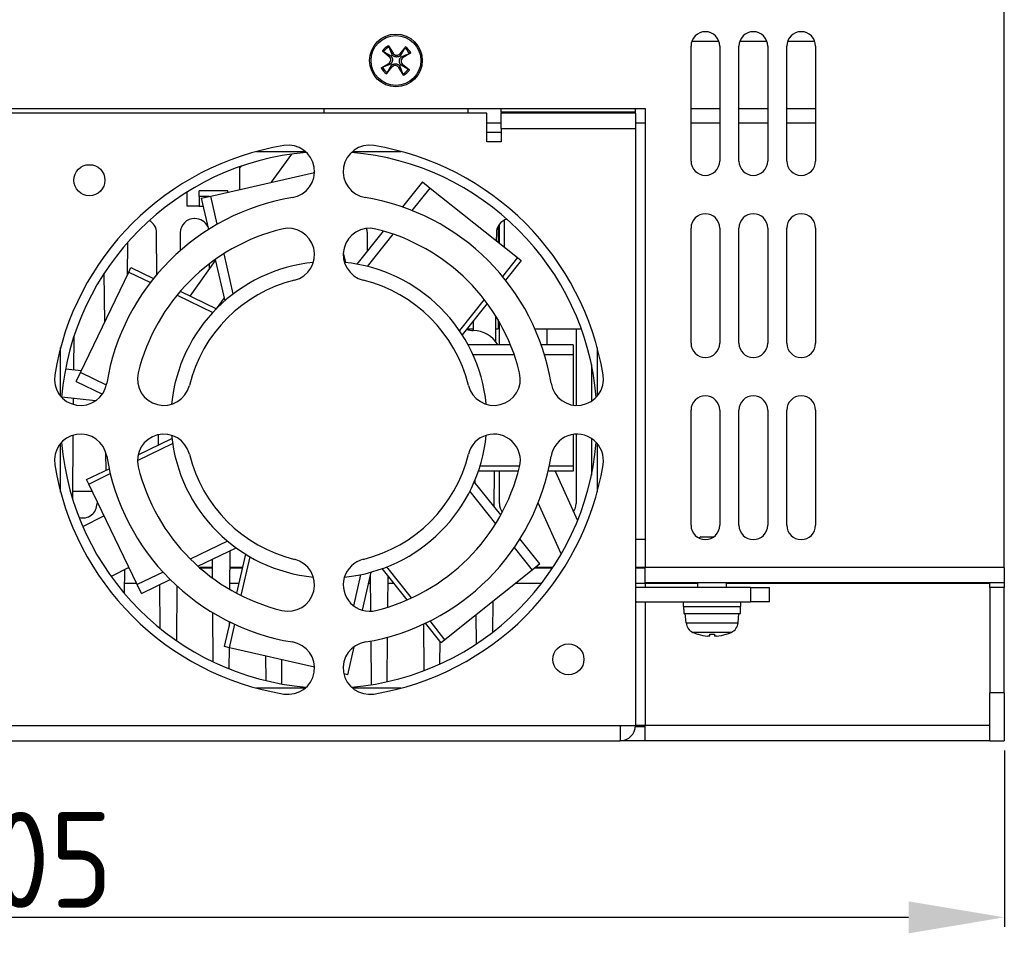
# Model space of a CAD drawing. Extents: x 2664 to 3343, y -1898 to 249.
# Tile 5 of 91: x 3012 to 3115, y -1898 to -1803. Entities that reach past the tile are written whole.
import ezdxf

# ---------------------------------------------------------------- set-up
doc = ezdxf.new("R2010")
doc.units = 0
doc.layers.get('0').update_dxf_attribs({"linetype": 'CONTINUOUS'})
doc.layers.get('DEFPOINTS').update_dxf_attribs({"color": 8, "linetype": 'CONTINUOUS'})
doc.layers.add('可見__ISO_', color=7, linetype='CONTINUOUS')
doc.layers.add('窄部可見__ISO_', color=7, linetype='CONTINUOUS')
doc.styles.add('DIMEMSIONS', font='isocp.shx', dxfattribs={"bigfont": 'chineset.shx'})
doc.dimstyles.new('ISO-25', dxfattribs={"dimtxt": 5, "dimasz": 5, "dimexe": 1, "dimexo": 1, "dimgap": 1, "dimtad": 1, "dimtxsty": 'DIMEMSIONS', "dimcen": 0, "dimclrd": 2, "dimclre": 2, "dimclrt": 2, "dimazin": 3, "dimtfac": 1, "dimtmove": 0, "dimatfit": 3})

# ---------------------------------------------------------------- blocks, each defined once
blk = doc.blocks.new('*D12')
at = {"color": 2}
for p, q in [((2909.83, -1877.17), (2909.83, -1897.41)), ((3114.83, -1878.99), (3114.83, -1897.41)), ((3104.83, -1896.41), (2919.83, -1896.41))]:
    blk.add_line(p, q, dxfattribs=at)
for points in [[(2919.83, -1894.74), (2919.83, -1898.08), (2909.83, -1896.41)], [(3104.83, -1894.74), (3104.83, -1898.08), (3114.83, -1896.41)]]:
    blk.add_solid(points, dxfattribs=at)
at = {"layer": 'DEFPOINTS', "color": 0}
for p in [(2909.83, -1876.17), (3114.83, -1877.99), (2909.83, -1896.41)]:
    blk.add_point(p, dxfattribs=at)
at = {"color": 2, "insert": (3012.33, -1890.41), "char_height": 10, "attachment_point": 5, "style": 'DIMEMSIONS'}
blk.add_mtext('205', dxfattribs=at)

msp = doc.modelspace()

# ---------------------------------------------------------------- linework, layer by layer
at = {"layer": '可見__ISO_'}
for p, q in [((3114.826, -1859.886), (3114.826, -1801.486)), ((3050.548, -1805.449), (3051.021, -1806.233)), ((3052.327, -1805.584), (3051.741, -1806.287)), ((3082.126, -1817.486), (3082.126, -1805.486)), ((3082.212, -1804.986), (3085.04, -1804.986)), ((3085.126, -1805.486), (3085.126, -1817.486)), ((3087.126, -1817.486), (3087.126, -1805.486)), ((3087.212, -1804.986), (3090.04, -1804.986)), ((3090.126, -1805.486), (3090.126, -1817.486)), ((3092.126, -1817.486), (3092.126, -1805.486)), ((3092.212, -1804.986), (3095.04, -1804.986)), ((3095.126, -1805.486), (3095.126, -1817.486)), ((3049.924, -1805.985), (3050.628, -1806.571)), ((3052.863, -1806.208), (3052.079, -1806.681)), ((3049.789, -1807.764), (3050.573, -1807.291)), ((3050.325, -1808.388), (3050.911, -1807.684)), ((3052.104, -1808.523), (3051.631, -1807.739)), ((3052.728, -1807.987), (3052.024, -1807.401)), ((2950.326, -1811.986), (3077.326, -1811.986)), ((3060.826, -1812.486), (2966.826, -1812.486)), ((3043.826, -1812.486), (3043.826, -1811.986)), ((3058.826, -1811.986), (3058.826, -1812.486)), ((3060.826, -1815.486), (3060.826, -1812.486)), ((3062.326, -1812.386), (3062.326, -1811.986)), ((3062.326, -1812.386), (3062.326, -1812.486)), ((3076.326, -1812.486), (3062.326, -1812.486)), ((3062.326, -1814.086), (3062.326, -1812.486)), ((3076.326, -1812.386), (3076.326, -1811.986)), ((3076.326, -1812.486), (3076.326, -1812.386)), ((3076.326, -1812.486), (3076.326, -1814.086)), ((3077.326, -1811.986), (3077.326, -1859.886)), ((3082.126, -1811.986), (3085.126, -1811.986)), ((3087.126, -1811.986), (3090.126, -1811.986)), ((3092.126, -1811.986), (3095.126, -1811.986)), ((3060.826, -1813.486), (3062.326, -1813.486)), ((3076.326, -1813.486), (3077.326, -1813.486)), ((3082.126, -1813.486), (3085.126, -1813.486)), ((3087.126, -1813.486), (3090.126, -1813.486)), ((3092.126, -1813.486), (3095.126, -1813.486)), ((3060.826, -1814.486), (3062.326, -1814.486)), ((3062.326, -1814.086), (3062.326, -1815.486)), ((3076.326, -1814.086), (3076.326, -1876.386)), ((3062.326, -1815.486), (3060.826, -1815.486)), ((3036.776, -1816.486), (3041.856, -1816.486)), ((3038.336, -1819.697), (3040.442, -1816.756)), ((3046.796, -1816.486), (3051.876, -1816.486)), ((3035.027, -1818.186), (3035.196, -1818.016)), ((3032.008, -1821.142), (3042.825, -1818.673)), ((3035.027, -1820.453), (3035.027, -1818.075)), ((3042.826, -1818.58), (3042.747, -1818.69)), ((3054.098, -1819.663), (3052.012, -1822.278)), ((3054.098, -1819.663), (3054.897, -1820.3)), ((3029.527, -1822.186), (3029.527, -1820.717)), ((3030.777, -1821.186), (3030.777, -1820.586)), ((3033.777, -1820.586), (3030.777, -1820.586)), ((3033.777, -1820.738), (3033.777, -1820.586)), ((3053.02, -1822.653), (3054.897, -1820.3)), ((3054.897, -1820.3), (3064.006, -1827.564)), ((3030.777, -1821.186), (3030.777, -1822.186)), ((3031.814, -1821.186), (3030.777, -1821.186)), ((3031.011, -1821.369), (3032.008, -1821.142)), ((3031.011, -1821.369), (3031.755, -1824.631)), ((3032.677, -1824.076), (3032.008, -1821.142)), ((3030.777, -1822.186), (3029.527, -1822.186)), ((3030.777, -1822.186), (3031.197, -1822.186)), ((3030.34, -1823.486), (3030.312, -1823.486)), ((3062.126, -1826.065), (3062.126, -1824.067)), ((3062.634, -1823.648), (3062.634, -1826.47)), ((3026.381, -1829.313), (3026.34, -1824.972)), ((3028.812, -1824.972), (3028.794, -1826.85)), ((3050.009, -1824.789), (3047.252, -1828.247)), ((3048.358, -1826.86), (3048.34, -1824.972)), ((3048.367, -1828.488), (3051.053, -1825.121)), ((3061.812, -1824.972), (3061.804, -1825.808)), ((3061.979, -1824.297), (3061.979, -1825.948)), ((3061.981, -1824.293), (3061.981, -1825.95)), ((3061.981, -1824.293), (3061.981, -1825.95)), ((3061.983, -1824.289), (3061.983, -1825.951)), ((3082.126, -1836.486), (3082.126, -1824.486)), ((3085.126, -1824.486), (3085.126, -1836.486)), ((3087.126, -1836.486), (3087.126, -1824.486)), ((3090.126, -1824.486), (3090.126, -1836.486)), ((3092.126, -1836.486), (3092.126, -1824.486)), ((3095.126, -1824.486), (3095.126, -1836.486)), ((3023.302, -1825.992), (3023.27, -1829.438)), ((3034.338, -1831.352), (3033.38, -1827.153)), ((3045.833, -1827.062), (3046.064, -1828.078)), ((3029.832, -1831.573), (3032.492, -1827.858)), ((3031.875, -1828.719), (3031.871, -1828.204)), ((3032.47, -1827.762), (3033.454, -1832.074)), ((3064.006, -1827.564), (3062.445, -1829.521)), ((3064.405, -1827.882), (3062.773, -1829.928)), ((3064.006, -1827.564), (3064.405, -1827.882)), ((3018.394, -1839.562), (3023.45, -1829.065)), ((3020.928, -1834.301), (3020.88, -1829.18)), ((3023.45, -1829.065), (3023.671, -1828.605)), ((3023.45, -1829.065), (3025.705, -1830.151)), ((3023.671, -1828.605), (3026.028, -1829.74)), ((3028.815, -1831.082), (3032.581, -1832.896)), ((3028.476, -1831.485), (3032.211, -1833.284)), ((3033.384, -1831.766), (3032.576, -1832.894)), ((3060.528, -1831.926), (3057.943, -1835.167)), ((3060.845, -1832.346), (3058.238, -1835.615)), ((3059.436, -1835.167), (3059.426, -1834.125)), ((3061.73, -1833.653), (3061.705, -1836.295)), ((3061.979, -1834.064), (3061.979, -1834.986)), ((3061.981, -1834.068), (3061.981, -1834.986)), ((3061.981, -1834.068), (3061.981, -1834.986)), ((3061.983, -1834.071), (3061.983, -1834.986)), ((3062.126, -1836.649), (3062.126, -1834.317)), ((3058.74, -1834.986), (3059.435, -1834.986)), ((3061.718, -1834.986), (3061.979, -1834.986)), ((3061.979, -1834.986), (3061.981, -1834.986)), ((3061.981, -1834.986), (3061.983, -1834.986)), ((3061.981, -1834.986), (3061.981, -1834.986)), ((3065.82, -1834.986), (3070.665, -1834.986)), ((3067.126, -1836.649), (3067.126, -1834.986)), ((3070.126, -1834.986), (3070.126, -1842.984)), ((3017.71, -1835.792), (3017.677, -1839.255)), ((3016.326, -1842.016), (3016.326, -1836.936)), ((3063.269, -1836.649), (3058.846, -1836.649)), ((3069.826, -1836.649), (3066.481, -1836.649)), ((3069.826, -1836.649), (3069.826, -1837.671)), ((3072.326, -1836.936), (3072.326, -1842.016)), ((3059.353, -1837.671), (3063.66, -1837.671)), ((3066.816, -1837.671), (3069.826, -1837.671)), ((3069.826, -1837.671), (3069.826, -1842.956)), ((3016.835, -1839.169), (3018.502, -1839.339)), ((3017.951, -1840.483), (3018.394, -1839.562)), ((3021.1, -1840.865), (3018.394, -1839.562)), ((3071.726, -1838.72), (3071.726, -1842.543)), ((3017.951, -1840.483), (3020.685, -1841.799)), ((3019.976, -1842.505), (3016.443, -1842.144)), ((3017.649, -1842.267), (3017.643, -1842.873)), ((3082.126, -1855.486), (3082.126, -1843.486)), ((3085.126, -1843.486), (3085.126, -1855.486)), ((3087.126, -1855.486), (3087.126, -1843.486)), ((3090.126, -1843.486), (3090.126, -1855.486)), ((3092.126, -1855.486), (3092.126, -1843.486)), ((3095.126, -1843.486), (3095.126, -1855.486)), ((3017.613, -1846.108), (3017.551, -1852.676)), ((3024.407, -1848.145), (3027.942, -1846.442)), ((3026.549, -1847.113), (3026.539, -1846.042)), ((3069.826, -1846.016), (3069.826, -1849.322)), ((3070.126, -1845.988), (3070.126, -1853.236)), ((3071.726, -1846.429), (3071.726, -1850.251)), ((3016.326, -1852.036), (3016.326, -1846.956)), ((3024.342, -1848.742), (3028.015, -1846.973)), ((3072.326, -1846.956), (3072.326, -1852.036)), ((3021.074, -1849.75), (3021.057, -1847.947)), ((3019.032, -1850.733), (3021.389, -1849.598)), ((3064.117, -1849.832), (3059.936, -1849.832)), ((3064.247, -1849.322), (3060.101, -1849.322)), ((3061.577, -1849.832), (3061.543, -1853.505)), ((3062.126, -1853.236), (3062.126, -1849.832)), ((3069.826, -1849.832), (3067.21, -1849.832)), ((3069.826, -1849.322), (3067.323, -1849.322)), ((3067.944, -1849.832), (3070.282, -1854.987)), ((3069.826, -1849.322), (3069.826, -1849.832)), ((3019.253, -1851.193), (3019.032, -1850.733)), ((3019.253, -1851.193), (3021.508, -1850.107)), ((3059.586, -1851.051), (3059.583, -1850.768)), ((3024.308, -1861.69), (3019.253, -1851.193)), ((3062.264, -1854.409), (3059.506, -1850.951)), ((3019.635, -1851.986), (3017.557, -1851.986)), ((3059.023, -1851.985), (3061.709, -1855.353)), ((3020.126, -1853.005), (3020.126, -1853.236)), ((3068.575, -1858.486), (3066.163, -1853.168)), ((3018.634, -1855.618), (3020.85, -1854.509)), ((3066.352, -1859.536), (3064.267, -1856.921)), ((3077.326, -1856.986), (3076.326, -1856.986)), ((3083.133, -1856.686), (3082.979, -1856.839)), ((3083.133, -1856.686), (3084.526, -1856.686)), ((3033.744, -1857.146), (3029.863, -1859.015)), ((3030.66, -1859.766), (3034.644, -1857.847)), ((3063.677, -1857.82), (3065.553, -1860.173)), ((3032.18, -1861), (3032.161, -1859.043)), ((3033.999, -1858.158), (3033.961, -1862.172)), ((3034.71, -1862.591), (3035.641, -1858.515)), ((3035.178, -1862.832), (3036.101, -1858.79)), ((3023.454, -1859.915), (3021.601, -1860.843)), ((3022.98, -1860.153), (3022.957, -1862.579)), ((3023.488, -1859.986), (3023.313, -1859.986)), ((3032.17, -1859.986), (3030.91, -1859.986)), ((3035.305, -1859.986), (3033.982, -1859.986)), ((3052.486, -1863.292), (3049.879, -1860.023)), ((3052.966, -1863.076), (3050.381, -1859.835)), ((3065.553, -1860.173), (3056.444, -1867.438)), ((3066.352, -1859.536), (3065.553, -1860.173)), ((3067.644, -1859.986), (3065.788, -1859.986)), ((3077.326, -1859.986), (3076.326, -1859.986)), ((3077.326, -1861.486), (3077.326, -1859.886)), ((3114.826, -1859.886), (3114.826, -1861.486)), ((3027.02, -1860.384), (3024.308, -1861.69)), ((3024.752, -1862.611), (3027.766, -1861.159)), ((3047.626, -1860.652), (3046.887, -1863.89)), ((3047.827, -1864.366), (3048.736, -1860.386)), ((3048.713, -1864.466), (3048.677, -1860.645)), ((3050.474, -1860.77), (3050.443, -1864.052)), ((3024.752, -1862.611), (3024.308, -1861.69)), ((3026.73, -1866.266), (3026.686, -1861.679)), ((3028.464, -1861.825), (3028.411, -1867.523)), ((3088.326, -1861.986), (3076.426, -1861.986)), ((3114.826, -1861.486), (3077.326, -1861.486)), ((3077.326, -1861.486), (3077.326, -1861.586)), ((3077.326, -1861.586), (3077.326, -1861.986)), ((3082.826, -1861.986), (3082.826, -1861.486)), ((3085.826, -1861.986), (3085.826, -1861.486)), ((3088.326, -1861.986), (3090.326, -1861.986)), ((3090.326, -1863.486), (3090.326, -1861.986)), ((3113.326, -1861.986), (3113.326, -1861.486)), ((3113.326, -1861.986), (3113.326, -1872.986)), ((3114.826, -1861.986), (3113.326, -1861.986)), ((3114.826, -1861.486), (3114.826, -1861.986)), ((3114.826, -1872.986), (3114.826, -1861.986)), ((3061.449, -1863.446), (3061.419, -1866.663)), ((3076.426, -1863.486), (3088.326, -1863.486)), ((3077.326, -1863.486), (3077.326, -1876.386)), ((3081.326, -1863.986), (3081.326, -1863.486)), ((3081.326, -1863.986), (3087.326, -1863.986)), ((3081.376, -1864.301), (3081.376, -1863.986)), ((3087.276, -1864.686), (3087.276, -1863.986)), ((3087.326, -1863.986), (3087.326, -1863.486)), ((3090.326, -1863.486), (3088.326, -1863.486)), ((3032.263, -1869.754), (3032.214, -1864.624)), ((3059.745, -1867.858), (3059.716, -1864.828)), ((3081.379, -1864.686), (3087.276, -1864.686)), ((3081.612, -1865.674), (3081.526, -1864.686)), ((3087.04, -1865.674), (3087.126, -1864.686)), ((3033.44, -1868.157), (3034.022, -1865.606)), ((3033.929, -1865.561), (3033.925, -1866.033)), ((3033.937, -1868.27), (3034.494, -1865.83)), ((3054.271, -1870.66), (3054.225, -1865.799)), ((3056.045, -1867.756), (3054.414, -1865.71)), ((3056.444, -1867.438), (3054.883, -1865.481)), ((3050.414, -1867.184), (3050.37, -1871.826)), ((3082.873, -1866.865), (3082.877, -1866.865)), ((3084.093, -1866.865), (3084.559, -1866.865)), ((3085.775, -1866.865), (3085.779, -1866.865)), ((3033.937, -1868.27), (3033.44, -1868.157)), ((3033.904, -1868.263), (3033.883, -1870.465)), ((3042.825, -1870.299), (3033.937, -1868.27)), ((3046.292, -1871.09), (3046.96, -1868.164)), ((3048.785, -1872.128), (3048.742, -1867.567)), ((3055.91, -1867.586), (3055.887, -1869.987)), ((3056.444, -1867.438), (3056.045, -1867.756)), ((3037.781, -1871.71), (3037.757, -1869.142)), ((3039.392, -1869.515), (3039.368, -1872.043)), ((3046.292, -1871.09), (3045.895, -1871)), ((3041.856, -1872.486), (3036.776, -1872.486)), ((3051.876, -1872.486), (3046.796, -1872.486)), ((3113.326, -1877.986), (3113.326, -1872.986)), ((3114.826, -1872.986), (3114.826, -1877.986)), ((3074.726, -1876.386), (3076.326, -1876.386)), ((3074.726, -1876.386), (3074.726, -1877.986)), ((3076.323, -1876.486), (3077.326, -1876.486)), ((3077.326, -1877.986), (3077.326, -1876.386)), ((2952.926, -1877.986), (3074.726, -1877.986)), ((3077.326, -1877.986), (3074.726, -1877.986)), ((3113.326, -1877.986), (3077.326, -1877.986)), ((3113.326, -1877.986), (3114.826, -1877.986))]:
    msp.add_line(p, q, dxfattribs=at)
at = {"layer": '可見__ISO_', "flags": 128}
for points in [[(3050.548, -1805.449), (3050.552, -1805.455), (3050.555, -1805.461), (3050.559, -1805.467), (3050.563, -1805.474), (3050.566, -1805.48), (3050.57, -1805.486), (3050.573, -1805.492), (3050.577, -1805.498), (3050.58, -1805.504), (3050.583, -1805.509), (3050.586, -1805.515), (3050.589, -1805.521), (3050.592, -1805.526), (3050.595, -1805.532), (3050.597, -1805.537), (3050.6, -1805.542), (3050.602, -1805.546), (3050.604, -1805.551), (3050.606, -1805.555), (3050.608, -1805.559), (3050.61, -1805.563), (3050.612, -1805.567), (3050.613, -1805.57), (3050.614, -1805.574)], [(3050.898, -1806.307), (3050.889, -1806.285), (3050.88, -1806.263), (3050.871, -1806.24), (3050.862, -1806.216), (3050.853, -1806.192), (3050.843, -1806.167), (3050.833, -1806.142), (3050.823, -1806.115), (3050.813, -1806.088), (3050.802, -1806.061), (3050.791, -1806.032), (3050.78, -1806.003), (3050.768, -1805.973), (3050.756, -1805.942), (3050.744, -1805.91), (3050.731, -1805.877), (3050.718, -1805.843), (3050.705, -1805.808), (3050.691, -1805.772), (3050.677, -1805.735), (3050.662, -1805.697), (3050.647, -1805.657), (3050.631, -1805.616), (3050.614, -1805.574)], [(3052.243, -1805.697), (3052.22, -1805.737), (3052.198, -1805.775), (3052.177, -1805.812), (3052.157, -1805.848), (3052.137, -1805.882), (3052.118, -1805.916), (3052.099, -1805.948), (3052.081, -1805.98), (3052.064, -1806.01), (3052.047, -1806.04), (3052.03, -1806.069), (3052.014, -1806.097), (3051.999, -1806.124), (3051.984, -1806.15), (3051.969, -1806.176), (3051.955, -1806.201), (3051.941, -1806.226), (3051.927, -1806.249), (3051.914, -1806.272), (3051.901, -1806.295), (3051.888, -1806.317), (3051.876, -1806.338), (3051.864, -1806.359), (3051.852, -1806.38)], [(3052.243, -1805.697), (3052.245, -1805.694), (3052.247, -1805.691), (3052.249, -1805.687), (3052.251, -1805.684), (3052.254, -1805.68), (3052.256, -1805.676), (3052.259, -1805.672), (3052.262, -1805.668), (3052.265, -1805.663), (3052.268, -1805.659), (3052.272, -1805.654), (3052.276, -1805.649), (3052.28, -1805.644), (3052.284, -1805.639), (3052.287, -1805.633), (3052.291, -1805.628), (3052.296, -1805.623), (3052.3, -1805.618), (3052.304, -1805.612), (3052.309, -1805.606), (3052.314, -1805.6), (3052.318, -1805.595), (3052.323, -1805.589), (3052.327, -1805.584)], [(3050.037, -1806.069), (3050.034, -1806.067), (3050.031, -1806.065), (3050.028, -1806.063), (3050.024, -1806.061), (3050.02, -1806.058), (3050.016, -1806.056), (3050.012, -1806.053), (3050.008, -1806.05), (3050.004, -1806.047), (3049.999, -1806.043), (3049.994, -1806.04), (3049.989, -1806.036), (3049.984, -1806.032), (3049.979, -1806.028), (3049.974, -1806.024), (3049.969, -1806.02), (3049.963, -1806.016), (3049.958, -1806.012), (3049.952, -1806.007), (3049.946, -1806.003), (3049.941, -1805.998), (3049.935, -1805.994), (3049.929, -1805.989), (3049.924, -1805.985)], [(3050.037, -1806.069), (3050.077, -1806.092), (3050.115, -1806.113), (3050.152, -1806.135), (3050.188, -1806.155), (3050.222, -1806.175), (3050.256, -1806.194), (3050.288, -1806.213), (3050.32, -1806.231), (3050.35, -1806.248), (3050.38, -1806.265), (3050.409, -1806.281), (3050.437, -1806.298), (3050.464, -1806.313), (3050.491, -1806.328), (3050.516, -1806.343), (3050.541, -1806.357), (3050.566, -1806.371), (3050.59, -1806.385), (3050.613, -1806.398), (3050.635, -1806.411), (3050.657, -1806.424), (3050.679, -1806.436), (3050.7, -1806.448), (3050.72, -1806.46)], [(3050.72, -1806.46), (3050.725, -1806.463), (3050.73, -1806.466), (3050.735, -1806.469), (3050.74, -1806.472), (3050.745, -1806.475), (3050.75, -1806.478), (3050.755, -1806.482), (3050.76, -1806.485), (3050.765, -1806.488), (3050.77, -1806.492), (3050.775, -1806.495), (3050.779, -1806.498), (3050.784, -1806.502), (3050.788, -1806.505), (3050.793, -1806.509), (3050.797, -1806.512), (3050.802, -1806.516), (3050.806, -1806.52), (3050.811, -1806.523), (3050.815, -1806.527), (3050.819, -1806.531), (3050.823, -1806.534), (3050.828, -1806.538), (3050.832, -1806.542)], [(3050.832, -1806.542), (3050.854, -1806.571), (3050.875, -1806.601), (3050.894, -1806.632), (3050.911, -1806.665), (3050.926, -1806.699), (3050.939, -1806.734), (3050.95, -1806.769), (3050.959, -1806.806), (3050.965, -1806.843), (3050.969, -1806.881), (3050.97, -1806.919), (3050.968, -1806.959), (3050.964, -1806.998), (3050.957, -1807.036), (3050.947, -1807.072), (3050.936, -1807.108), (3050.922, -1807.143), (3050.906, -1807.177), (3050.887, -1807.209), (3050.867, -1807.24), (3050.845, -1807.27), (3050.822, -1807.298), (3050.797, -1807.325), (3050.77, -1807.35)], [(3050.962, -1806.43), (3050.959, -1806.425), (3050.956, -1806.421), (3050.953, -1806.416), (3050.95, -1806.411), (3050.947, -1806.406), (3050.944, -1806.402), (3050.941, -1806.397), (3050.938, -1806.392), (3050.935, -1806.387), (3050.932, -1806.382), (3050.93, -1806.377), (3050.927, -1806.372), (3050.924, -1806.366), (3050.922, -1806.361), (3050.919, -1806.356), (3050.916, -1806.351), (3050.914, -1806.346), (3050.911, -1806.34), (3050.909, -1806.335), (3050.907, -1806.329), (3050.904, -1806.324), (3050.902, -1806.318), (3050.9, -1806.313), (3050.898, -1806.307)], [(3051.77, -1806.492), (3051.741, -1806.514), (3051.711, -1806.535), (3051.68, -1806.554), (3051.647, -1806.571), (3051.613, -1806.586), (3051.578, -1806.599), (3051.543, -1806.61), (3051.506, -1806.618), (3051.469, -1806.625), (3051.431, -1806.628), (3051.392, -1806.63), (3051.353, -1806.628), (3051.314, -1806.624), (3051.276, -1806.617), (3051.239, -1806.607), (3051.204, -1806.595), (3051.169, -1806.581), (3051.135, -1806.565), (3051.103, -1806.547), (3051.072, -1806.527), (3051.042, -1806.505), (3051.013, -1806.482), (3050.987, -1806.457), (3050.962, -1806.43)], [(3051.82, -1807.43), (3051.798, -1807.401), (3051.777, -1807.371), (3051.758, -1807.339), (3051.741, -1807.307), (3051.726, -1807.273), (3051.713, -1807.238), (3051.702, -1807.202), (3051.693, -1807.166), (3051.687, -1807.129), (3051.683, -1807.091), (3051.682, -1807.052), (3051.684, -1807.013), (3051.688, -1806.974), (3051.695, -1806.936), (3051.705, -1806.899), (3051.716, -1806.863), (3051.73, -1806.829), (3051.746, -1806.795), (3051.765, -1806.763), (3051.785, -1806.731), (3051.807, -1806.702), (3051.83, -1806.673), (3051.855, -1806.647), (3051.882, -1806.622)], [(3051.852, -1806.38), (3051.849, -1806.385), (3051.846, -1806.39), (3051.843, -1806.395), (3051.84, -1806.4), (3051.837, -1806.405), (3051.833, -1806.41), (3051.83, -1806.415), (3051.827, -1806.42), (3051.824, -1806.425), (3051.82, -1806.43), (3051.817, -1806.434), (3051.813, -1806.439), (3051.81, -1806.444), (3051.806, -1806.448), (3051.803, -1806.453), (3051.799, -1806.457), (3051.796, -1806.462), (3051.792, -1806.466), (3051.789, -1806.47), (3051.785, -1806.475), (3051.781, -1806.479), (3051.777, -1806.483), (3051.774, -1806.487), (3051.77, -1806.492)], [(3051.882, -1806.622), (3051.886, -1806.619), (3051.891, -1806.615), (3051.896, -1806.612), (3051.901, -1806.609), (3051.905, -1806.606), (3051.91, -1806.603), (3051.915, -1806.601), (3051.92, -1806.598), (3051.925, -1806.595), (3051.93, -1806.592), (3051.935, -1806.589), (3051.94, -1806.587), (3051.945, -1806.584), (3051.951, -1806.581), (3051.956, -1806.579), (3051.961, -1806.576), (3051.966, -1806.574), (3051.972, -1806.571), (3051.977, -1806.569), (3051.982, -1806.566), (3051.988, -1806.564), (3051.993, -1806.562), (3051.999, -1806.559), (3052.005, -1806.557)], [(3052.005, -1806.557), (3052.027, -1806.549), (3052.049, -1806.54), (3052.072, -1806.531), (3052.096, -1806.522), (3052.12, -1806.513), (3052.145, -1806.503), (3052.17, -1806.493), (3052.197, -1806.483), (3052.223, -1806.473), (3052.251, -1806.462), (3052.28, -1806.451), (3052.309, -1806.44), (3052.339, -1806.428), (3052.37, -1806.416), (3052.402, -1806.404), (3052.435, -1806.391), (3052.469, -1806.378), (3052.503, -1806.365), (3052.539, -1806.351), (3052.577, -1806.336), (3052.615, -1806.322), (3052.655, -1806.306), (3052.696, -1806.291), (3052.738, -1806.274)], [(3052.863, -1806.208), (3052.857, -1806.211), (3052.851, -1806.215), (3052.845, -1806.219), (3052.838, -1806.223), (3052.832, -1806.226), (3052.826, -1806.23), (3052.82, -1806.233), (3052.814, -1806.237), (3052.808, -1806.24), (3052.802, -1806.243), (3052.797, -1806.246), (3052.791, -1806.249), (3052.786, -1806.252), (3052.78, -1806.255), (3052.775, -1806.257), (3052.77, -1806.26), (3052.766, -1806.262), (3052.761, -1806.264), (3052.757, -1806.266), (3052.753, -1806.268), (3052.749, -1806.27), (3052.745, -1806.271), (3052.742, -1806.273), (3052.738, -1806.274)], [(3049.789, -1807.764), (3049.795, -1807.76), (3049.801, -1807.756), (3049.807, -1807.753), (3049.814, -1807.749), (3049.82, -1807.745), (3049.826, -1807.742), (3049.832, -1807.738), (3049.838, -1807.735), (3049.844, -1807.732), (3049.85, -1807.729), (3049.855, -1807.726), (3049.861, -1807.723), (3049.866, -1807.72), (3049.872, -1807.717), (3049.877, -1807.714), (3049.882, -1807.712), (3049.886, -1807.71), (3049.891, -1807.708), (3049.895, -1807.706), (3049.899, -1807.704), (3049.903, -1807.702), (3049.907, -1807.7), (3049.91, -1807.699), (3049.914, -1807.697)], [(3050.647, -1807.414), (3050.626, -1807.423), (3050.603, -1807.432), (3050.58, -1807.44), (3050.556, -1807.45), (3050.532, -1807.459), (3050.507, -1807.469), (3050.482, -1807.478), (3050.456, -1807.489), (3050.429, -1807.499), (3050.401, -1807.51), (3050.372, -1807.521), (3050.343, -1807.532), (3050.313, -1807.544), (3050.282, -1807.555), (3050.25, -1807.568), (3050.217, -1807.58), (3050.184, -1807.594), (3050.149, -1807.607), (3050.113, -1807.621), (3050.075, -1807.635), (3050.037, -1807.65), (3049.997, -1807.665), (3049.956, -1807.681), (3049.914, -1807.697)], [(3050.409, -1808.274), (3050.432, -1808.235), (3050.454, -1808.197), (3050.475, -1808.16), (3050.495, -1808.124), (3050.515, -1808.089), (3050.534, -1808.056), (3050.553, -1808.023), (3050.571, -1807.992), (3050.588, -1807.961), (3050.605, -1807.932), (3050.622, -1807.903), (3050.638, -1807.875), (3050.653, -1807.848), (3050.668, -1807.821), (3050.683, -1807.795), (3050.698, -1807.77), (3050.711, -1807.746), (3050.725, -1807.722), (3050.738, -1807.699), (3050.751, -1807.677), (3050.764, -1807.655), (3050.776, -1807.633), (3050.788, -1807.612), (3050.8, -1807.592)], [(3050.77, -1807.35), (3050.766, -1807.353), (3050.761, -1807.356), (3050.756, -1807.359), (3050.752, -1807.362), (3050.747, -1807.365), (3050.742, -1807.368), (3050.737, -1807.371), (3050.732, -1807.374), (3050.727, -1807.377), (3050.722, -1807.38), (3050.717, -1807.382), (3050.712, -1807.385), (3050.707, -1807.388), (3050.702, -1807.39), (3050.696, -1807.393), (3050.691, -1807.395), (3050.686, -1807.398), (3050.68, -1807.4), (3050.675, -1807.403), (3050.67, -1807.405), (3050.664, -1807.408), (3050.659, -1807.41), (3050.653, -1807.412), (3050.647, -1807.414)], [(3050.8, -1807.592), (3050.803, -1807.587), (3050.806, -1807.582), (3050.809, -1807.576), (3050.812, -1807.571), (3050.815, -1807.566), (3050.819, -1807.561), (3050.822, -1807.557), (3050.825, -1807.552), (3050.828, -1807.547), (3050.832, -1807.542), (3050.835, -1807.537), (3050.839, -1807.533), (3050.842, -1807.528), (3050.846, -1807.523), (3050.849, -1807.519), (3050.853, -1807.514), (3050.856, -1807.51), (3050.86, -1807.506), (3050.863, -1807.501), (3050.867, -1807.497), (3050.871, -1807.493), (3050.875, -1807.488), (3050.878, -1807.484), (3050.882, -1807.48)], [(3050.882, -1807.48), (3050.911, -1807.458), (3050.941, -1807.437), (3050.972, -1807.418), (3051.005, -1807.401), (3051.039, -1807.386), (3051.074, -1807.373), (3051.11, -1807.362), (3051.146, -1807.353), (3051.183, -1807.347), (3051.221, -1807.343), (3051.26, -1807.342), (3051.299, -1807.344), (3051.338, -1807.348), (3051.376, -1807.355), (3051.413, -1807.364), (3051.449, -1807.376), (3051.483, -1807.39), (3051.517, -1807.406), (3051.549, -1807.424), (3051.58, -1807.444), (3051.61, -1807.466), (3051.639, -1807.49), (3051.665, -1807.515), (3051.69, -1807.541)], [(3051.69, -1807.541), (3051.693, -1807.546), (3051.696, -1807.551), (3051.699, -1807.556), (3051.702, -1807.56), (3051.705, -1807.565), (3051.708, -1807.57), (3051.711, -1807.575), (3051.714, -1807.58), (3051.717, -1807.585), (3051.72, -1807.59), (3051.722, -1807.595), (3051.725, -1807.6), (3051.728, -1807.605), (3051.731, -1807.61), (3051.733, -1807.616), (3051.736, -1807.621), (3051.738, -1807.626), (3051.741, -1807.631), (3051.743, -1807.637), (3051.745, -1807.642), (3051.748, -1807.648), (3051.75, -1807.653), (3051.752, -1807.659), (3051.755, -1807.664)], [(3051.755, -1807.664), (3051.763, -1807.686), (3051.772, -1807.709), (3051.781, -1807.732), (3051.79, -1807.755), (3051.799, -1807.78), (3051.809, -1807.805), (3051.819, -1807.83), (3051.829, -1807.856), (3051.839, -1807.883), (3051.85, -1807.911), (3051.861, -1807.939), (3051.872, -1807.969), (3051.884, -1807.999), (3051.896, -1808.03), (3051.908, -1808.062), (3051.921, -1808.094), (3051.934, -1808.128), (3051.947, -1808.163), (3051.961, -1808.199), (3051.975, -1808.236), (3051.99, -1808.275), (3052.005, -1808.315), (3052.021, -1808.356), (3052.038, -1808.398)], [(3051.932, -1807.512), (3051.927, -1807.509), (3051.922, -1807.506), (3051.917, -1807.503), (3051.912, -1807.5), (3051.907, -1807.496), (3051.902, -1807.493), (3051.897, -1807.49), (3051.892, -1807.487), (3051.887, -1807.483), (3051.882, -1807.48), (3051.878, -1807.477), (3051.873, -1807.473), (3051.868, -1807.47), (3051.864, -1807.466), (3051.859, -1807.463), (3051.855, -1807.459), (3051.85, -1807.456), (3051.846, -1807.452), (3051.841, -1807.448), (3051.837, -1807.445), (3051.833, -1807.441), (3051.829, -1807.437), (3051.824, -1807.434), (3051.82, -1807.43)], [(3052.615, -1807.903), (3052.575, -1807.88), (3052.537, -1807.858), (3052.5, -1807.837), (3052.464, -1807.817), (3052.43, -1807.797), (3052.396, -1807.778), (3052.364, -1807.759), (3052.332, -1807.741), (3052.302, -1807.724), (3052.272, -1807.707), (3052.243, -1807.69), (3052.215, -1807.674), (3052.188, -1807.659), (3052.161, -1807.643), (3052.136, -1807.629), (3052.111, -1807.614), (3052.086, -1807.6), (3052.062, -1807.587), (3052.039, -1807.573), (3052.017, -1807.561), (3051.995, -1807.548), (3051.973, -1807.536), (3051.952, -1807.524), (3051.932, -1807.512)], [(3050.409, -1808.274), (3050.408, -1808.277), (3050.406, -1808.281), (3050.403, -1808.284), (3050.401, -1808.288), (3050.398, -1808.292), (3050.396, -1808.296), (3050.393, -1808.3), (3050.39, -1808.304), (3050.387, -1808.308), (3050.384, -1808.313), (3050.38, -1808.318), (3050.376, -1808.323), (3050.372, -1808.328), (3050.369, -1808.333), (3050.365, -1808.338), (3050.361, -1808.343), (3050.357, -1808.349), (3050.352, -1808.354), (3050.348, -1808.36), (3050.343, -1808.365), (3050.338, -1808.371), (3050.334, -1808.377), (3050.329, -1808.382), (3050.325, -1808.388)], [(3052.104, -1808.523), (3052.1, -1808.517), (3052.097, -1808.511), (3052.093, -1808.504), (3052.089, -1808.498), (3052.086, -1808.492), (3052.082, -1808.485), (3052.079, -1808.479), (3052.075, -1808.473), (3052.072, -1808.468), (3052.069, -1808.462), (3052.066, -1808.457), (3052.063, -1808.451), (3052.06, -1808.445), (3052.057, -1808.44), (3052.055, -1808.435), (3052.052, -1808.43), (3052.05, -1808.425), (3052.048, -1808.421), (3052.046, -1808.417), (3052.044, -1808.413), (3052.042, -1808.409), (3052.04, -1808.405), (3052.039, -1808.401), (3052.038, -1808.398)], [(3052.615, -1807.903), (3052.618, -1807.904), (3052.621, -1807.906), (3052.624, -1807.908), (3052.628, -1807.911), (3052.632, -1807.913), (3052.636, -1807.916), (3052.64, -1807.919), (3052.644, -1807.922), (3052.648, -1807.925), (3052.653, -1807.928), (3052.658, -1807.932), (3052.663, -1807.936), (3052.668, -1807.939), (3052.673, -1807.943), (3052.678, -1807.947), (3052.683, -1807.951), (3052.689, -1807.955), (3052.694, -1807.96), (3052.7, -1807.964), (3052.706, -1807.969), (3052.711, -1807.973), (3052.717, -1807.978), (3052.723, -1807.983), (3052.728, -1807.987)], [(3084.068, -1867.058), (3084.067, -1867.059), (3084.066, -1867.06), (3084.063, -1867.061), (3084.06, -1867.062), (3084.056, -1867.063), (3084.051, -1867.064), (3084.046, -1867.064), (3084.04, -1867.065), (3084.033, -1867.065), (3084.026, -1867.065), (3084.018, -1867.066), (3084.009, -1867.066), (3084, -1867.066), (3083.99, -1867.065), (3083.98, -1867.065), (3083.969, -1867.065), (3083.957, -1867.064), (3083.945, -1867.064), (3083.933, -1867.063), (3083.921, -1867.062), (3083.908, -1867.061), (3083.895, -1867.06), (3083.883, -1867.059), (3083.87, -1867.058)], [(3084.782, -1867.058), (3084.769, -1867.059), (3084.757, -1867.06), (3084.744, -1867.061), (3084.732, -1867.062), (3084.719, -1867.063), (3084.707, -1867.064), (3084.695, -1867.064), (3084.684, -1867.065), (3084.673, -1867.065), (3084.662, -1867.065), (3084.652, -1867.066), (3084.643, -1867.066), (3084.634, -1867.066), (3084.626, -1867.065), (3084.619, -1867.065), (3084.612, -1867.065), (3084.606, -1867.064), (3084.6, -1867.064), (3084.596, -1867.063), (3084.592, -1867.062), (3084.589, -1867.061), (3084.586, -1867.06), (3084.585, -1867.059), (3084.584, -1867.058)]]:
    msp.add_lwpolyline(points, dxfattribs=at)
at = {"layer": '可見__ISO_'}
for centre, radius in [((3051.326, -1806.986), 2.75), ((3051.326, -1806.986), 2.6), ((3019.326, -1819.486), 1.621), ((3069.326, -1869.486), 1.621)]:
    msp.add_circle(centre, radius, dxfattribs=at)
for centre, radius, start, end in [((3083.626, -1805.486), 1.5, 0, 180), ((3088.626, -1805.486), 1.5, 0, 180), ((3093.626, -1805.486), 1.5, 0, 180), ((3050.344, -1806.911), 0.443, 301.10502, 50.20807), ((3051.326, -1806.986), 0.664, 123.23807, 138.07502), ((3051.401, -1806.004), 0.443, 211.10502, 320.20807), ((3051.326, -1806.986), 0.664, 33.23807, 48.07502), ((3052.308, -1807.06), 0.443, 121.10502, 230.20807), ((3051.326, -1806.986), 0.664, 213.23807, 228.07502), ((3051.251, -1807.968), 0.443, 31.10502, 140.20807), ((3051.326, -1806.986), 0.664, 303.23807, 318.07502), ((3044.326, -1844.486), 29, 99.31747, 170.68253), ((3040.076, -1818.582), 2.75, 279.31747, 99.31747), ((3048.576, -1818.582), 2.75, 80.68253, 260.68253), ((3044.326, -1844.486), 29, 9.31747, 80.68253), ((3044.326, -1844.486), 28, 94.83316, 175.16684), ((3044.326, -1844.486), 28, 4.83316, 85.16684), ((3083.626, -1817.486), 1.5, 180, 0), ((3088.626, -1817.486), 1.5, 180, 0), ((3093.626, -1817.486), 1.5, 180, 0), ((3044.326, -1844.486), 23.5, 99.31747, 170.68253), ((3044.326, -1844.486), 23.5, 9.31747, 80.68253), ((3083.626, -1824.486), 1.5, 0, 180), ((3088.626, -1824.486), 1.5, 0, 180), ((3093.626, -1824.486), 1.5, 0, 180), ((3024.84, -1824.986), 1.5, 0.54051, 60.26232), ((3030.312, -1824.986), 1.5, 90, 179.45949), ((3030.34, -1824.986), 1.5, 26.3095, 90), ((3063.312, -1824.986), 1.5, 105.59427, 179.45949), ((3044.326, -1844.486), 20.5, 103.85329, 166.14671), ((3040.076, -1827.252), 2.75, 283.85329, 103.85329), ((3048.576, -1827.252), 2.75, 76.14671, 256.14671), ((3046.84, -1824.986), 1.5, 0.54051, 18.10498), ((3044.326, -1844.486), 20.5, 13.85329, 76.14671), ((3044.326, -1844.486), 16.5, 95.64546, 174.35454), ((3044.326, -1844.486), 16.5, 5.64546, 84.35454), ((3044.326, -1844.486), 15, 103.85329, 166.14671), ((3044.326, -1844.486), 15, 13.85329, 76.14671), ((3059.442, -1832.166), 3, 255.19894, 269.22267), ((3059.36, -1838.166), 3, 30.37912, 89.22267), ((3083.626, -1836.486), 1.5, 180, 0), ((3088.626, -1836.486), 1.5, 180, 0), ((3093.626, -1836.486), 1.5, 180, 0), ((3027.092, -1840.236), 2.75, 166.14671, 346.14671), ((3061.56, -1840.236), 2.75, 193.85329, 13.85329), ((3018.422, -1840.236), 2.75, 170.68253, 350.68253), ((3070.23, -1840.236), 2.75, 189.31747, 9.31747), ((3083.626, -1843.486), 1.5, 0, 180), ((3088.626, -1843.486), 1.5, 0, 180), ((3093.626, -1843.486), 1.5, 0, 180), ((3018.422, -1848.736), 2.75, 9.31747, 189.31747), ((3027.092, -1848.736), 2.75, 13.85329, 193.85329), ((3044.326, -1844.486), 16.5, 185.64546, 264.35454), ((3044.326, -1844.486), 16.5, 275.64546, 354.35454), ((3061.56, -1848.736), 2.75, 346.14671, 166.14671), ((3070.23, -1848.736), 2.75, 350.68253, 170.68253), ((3044.326, -1844.486), 28, 184.83316, 265.16684), ((3044.326, -1844.486), 28, 274.83316, 355.16684), ((3044.326, -1844.486), 23.5, 189.31747, 260.68253), ((3044.326, -1844.486), 15, 193.85329, 256.14671), ((3044.326, -1844.486), 15, 283.85329, 346.14671), ((3044.326, -1844.486), 23.5, 279.31747, 350.68253), ((3044.326, -1844.486), 29, 189.31747, 260.68253), ((3044.326, -1844.486), 20.5, 193.85329, 256.14671), ((3044.326, -1844.486), 29, 279.31747, 350.68253), ((3044.326, -1844.486), 20.5, 283.85329, 346.14671), ((3018.626, -1853.236), 1.5, 255.5174, 0), ((3063.626, -1853.236), 1.5, 180, 216.37274), ((3068.626, -1853.236), 1.5, 325.9526, 0), ((3083.626, -1855.486), 1.5, 180, 0), ((3088.626, -1855.486), 1.5, 180, 0), ((3093.626, -1855.486), 1.5, 180, 0), ((3040.076, -1861.719), 2.75, 256.14671, 76.14671), ((3048.576, -1861.719), 2.75, 103.85329, 283.85329), ((3076.426, -1863.586), 1.6, 90, 93.58332), ((3076.426, -1863.586), 0.1, 90, 180), ((3082.808, -1865.569), 1.2, 185, 246.45286), ((3085.844, -1865.569), 1.2, 293.54714, 355), ((3084.326, -1862.086), 5, 246.45286, 252.7513), ((3082.873, -1866.764), 0.101, 252.7513, 270), ((3085.779, -1866.764), 0.101, 270, 287.2487), ((3084.326, -1862.086), 5, 287.2487, 293.54714), ((3040.076, -1870.389), 2.75, 260.68253, 80.68253), ((3048.576, -1870.389), 2.75, 99.31747, 279.31747), ((3074.726, -1876.386), 0.1, 270, 0), ((3074.726, -1876.386), 1.6, 270, 0)]:
    msp.add_arc(centre, radius, start, end, dxfattribs=at)
for centre, major_axis, ratio, start_param, end_param in [((3084.326, -1864.301), (0, -8.105), 0.3639702, 4.712389, 4.7598644), ((3084.327, -1862.101), (-4.977, -0.449), 0.9961636, 1.1834541, 1.3895164), ((3084.498, -1862.101), (-0.436, -4.978), 0.0078667, 0.0916068, 0.2976692), ((3084.154, -1862.101), (0.436, -4.978), 0.0078667, 5.9855161, 6.1915785), ((3084.325, -1862.101), (-4.977, 0.449), 0.9961636, 1.7520762, 1.9581386)]:
    msp.add_ellipse(centre, major_axis=major_axis, ratio=ratio, start_param=start_param, end_param=end_param, dxfattribs=at)
at = {"layer": '窄部可見__ISO_'}
for p, q in [((3050.628, -1806.571), (3050.72, -1806.46)), ((3051.021, -1806.233), (3050.898, -1806.307)), ((3051.741, -1806.287), (3051.852, -1806.38)), ((3052.079, -1806.681), (3052.005, -1806.557)), ((3050.573, -1807.291), (3050.647, -1807.414)), ((3050.911, -1807.684), (3050.8, -1807.592)), ((3051.631, -1807.739), (3051.755, -1807.664)), ((3052.024, -1807.401), (3051.932, -1807.512)), ((3076.326, -1812.386), (3062.326, -1812.386)), ((3062.326, -1814.086), (3076.326, -1814.086)), ((3032.169, -1859.886), (3030.795, -1859.886)), ((3035.328, -1859.886), (3033.983, -1859.886)), ((3067.711, -1859.886), (3065.914, -1859.886)), ((3077.326, -1859.886), (3076.326, -1859.886)), ((3114.826, -1859.886), (3077.326, -1859.886)), ((3024.258, -1861.586), (3022.967, -1861.586)), ((3034.94, -1861.586), (3033.967, -1861.586)), ((3048.685, -1861.586), (3048.462, -1861.586)), ((3051.125, -1861.586), (3050.467, -1861.586)), ((3066.498, -1861.586), (3063.782, -1861.586)), ((3077.326, -1861.586), (3076.326, -1861.586)), ((3082.826, -1861.586), (3077.326, -1861.586)), ((3113.326, -1861.586), (3085.826, -1861.586)), ((3088.326, -1861.986), (3088.326, -1863.486)), ((3081.612, -1865.674), (3087.04, -1865.674)), ((3086.324, -1866.669), (3082.329, -1866.669)), ((3082.843, -1866.861), (3082.862, -1866.861)), ((3084.093, -1866.861), (3084.559, -1866.861)), ((3085.79, -1866.861), (3085.809, -1866.861)), ((3114.826, -1872.986), (3113.326, -1872.986)), ((2952.926, -1876.386), (3074.726, -1876.386)), ((3077.326, -1876.386), (3076.326, -1876.386)), ((3113.326, -1876.386), (3077.326, -1876.386))]:
    msp.add_line(p, q, dxfattribs=at)
for radius, start, end in [(1.723, 116.84516, 144.46793), (1.581, 116.74168, 144.57141), (1.581, 26.74168, 54.57141), (1.723, 26.84516, 54.46793), (1.723, 206.84516, 234.46793), (1.581, 206.74168, 234.57141), (1.581, 296.74168, 324.57141), (1.723, 296.84516, 324.46793)]:
    msp.add_arc((3051.326, -1806.986), radius, start, end, dxfattribs=at)

# ---------------------------------------------------------------- dimensions: what is measured, and where the dimension line sits
dim = msp.add_linear_dim(base=(2909.826, -1896.408), p1=(3114.826, -1877.986), p2=(2909.826, -1876.175), dimstyle='ISO-25', override={"dimtxt": 10, "dimasz": 10})
dim.commit()
dim.dimension.update_dxf_attribs({"geometry": '*D12', "text_midpoint": (3012.326, -1890.407)})

doc.saveas('drawing.dxf')
